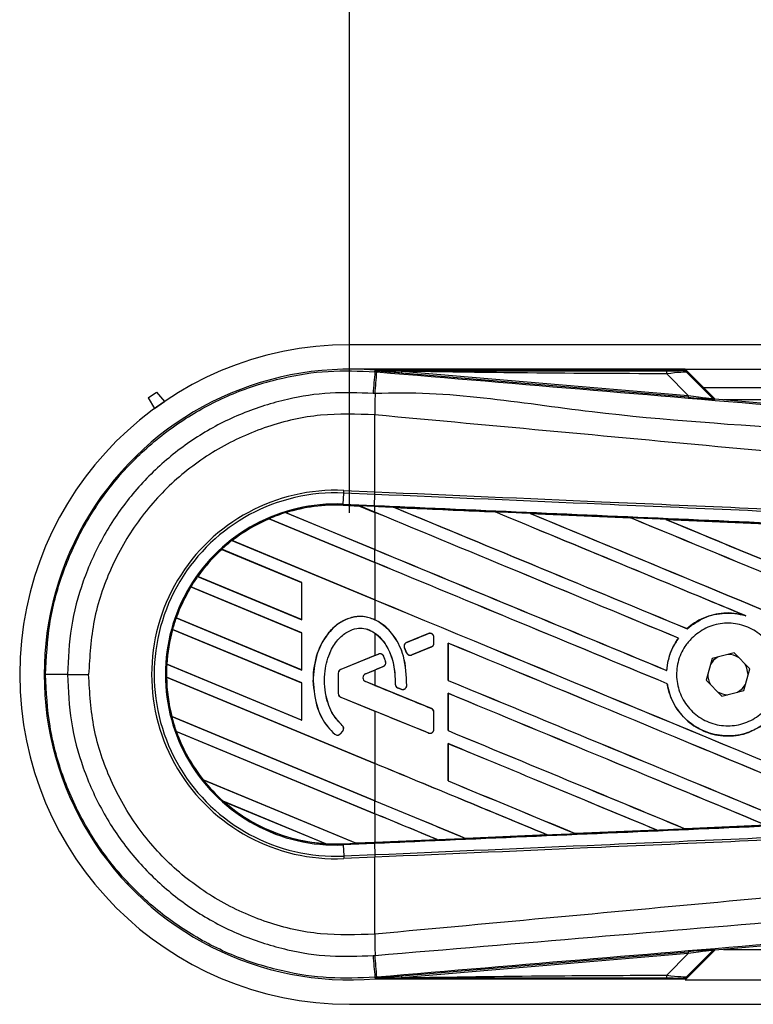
# Model space of a CAD drawing. Header units: millimetres. Extents: x 0 to 420, y 0 to 297.
# Tile 7 of 14: x 56 to 65, y 227 to 239. Entities that reach past the tile are written whole.
import ezdxf

# ---------------------------------------------------------------- set-up
doc = ezdxf.new("R2010")
doc.units = ezdxf.units.MM
doc.layers.add('QUOTE', color=174, linetype='Continuous')
doc.styles.add('SLDTEXTSTYLE3', font='TXT', dxfattribs={"width": 0.75})
doc.dimstyles.new('SLDDIMSTYLE0', dxfattribs={"dimtxt": 3, "dimasz": 3, "dimexe": 0, "dimexo": 0.0625, "dimgap": 0.75, "dimtad": 1, "dimlfac": 6.621921, "dimrnd": 1e-09, "dimzin": 12, "dimdsep": 46, "dimtxsty": 'SLDTEXTSTYLE3', "dimsah": 1, "dimcen": 0.09, "dimadec": 0, "dimazin": 3, "dimtfac": 1, "dimtdec": 3, "dimtofl": 0, "dimtmove": 0, "dimatfit": 3, "dimfxl": 0, "dimfrac": 2, "dimtolj": 1, "dimtzin": 12, "dimarcsym": 0})

# ---------------------------------------------------------------- blocks, each defined once
blk = doc.blocks.new('_D')
at = {"layer": 'QUOTE'}
for p, q in [((60.114, 232.667), (60.114, 249.166)), ((211.127, 232.667), (211.127, 249.166)), ((211.127, 247.166), (60.114, 247.166))]:
    blk.add_line(p, q, dxfattribs=at)
for points in [[(60.114, 247.166), (63.114, 246.666), (63.114, 247.666)], [(211.127, 247.166), (208.127, 247.666), (208.127, 246.666)]]:
    blk.add_solid(points, dxfattribs=at)
at = {"layer": 'QUOTE', "insert": (131.187, 251.034), "char_height": 3, "attachment_point": 1, "style": 'SLDTEXTSTYLE3'}
blk.add_mtext('1000', dxfattribs=at)

msp = doc.modelspace()

# ---------------------------------------------------------------- linework, layer by layer
at = {"color": 7, "linetype": 'Continuous', "lineweight": 25}
for p, q in [((205.4823, 234.7443), (60.1138, 234.7443)), ((64.2666, 234.4423), (60.1138, 234.4423)), ((60.4294, 234.4107), (60.4309, 234.4283)), ((60.4294, 234.4107), (60.4539, 234.4086)), ((60.4309, 234.4283), (60.4316, 234.4282)), ((60.4316, 234.4283), (60.4316, 234.4282)), ((60.4389, 234.421), (60.4316, 234.4283)), ((64.2597, 234.4283), (60.4316, 234.4283)), ((60.439, 234.4203), (60.4316, 234.4282)), ((60.439, 234.4203), (60.4389, 234.421)), ((60.7603, 234.4161), (60.7583, 234.3932)), ((64.3022, 234.0944), (60.7583, 234.3932)), ((60.7603, 234.4161), (64.3042, 234.1173)), ((64.3042, 234.1173), (64.0387, 234.3845)), ((64.6351, 234.0738), (64.2666, 234.4423)), ((64.2666, 234.4423), (205.3888, 234.4423)), ((64.6079, 234.0868), (64.2712, 234.4235)), ((64.287, 234.4023), (64.6055, 234.0817)), ((64.4932, 234.2158), (205.3888, 234.2158)), ((57.6262, 234.0867), (57.728, 234.1585)), ((57.728, 234.1585), (57.8258, 234.0427)), ((64.3042, 234.1173), (64.3022, 234.0944)), ((57.6262, 234.0867), (57.7024, 233.9557)), ((57.7024, 233.9557), (57.8258, 234.0427)), ((64.6055, 234.0817), (64.6079, 234.0868)), ((64.6361, 234.0737), (64.6338, 234.0686)), ((64.6361, 234.0737), (73.5937, 233.3184)), ((88.0513, 234.0648), (64.7423, 234.0648)), ((60.4292, 233.8768), (60.429, 233.8768)), ((60.4292, 232.926), (60.4292, 233.8768)), ((60.0382, 232.7733), (60.0442, 232.9107)), ((60.0442, 232.9107), (60.0456, 232.9428)), ((60.4278, 232.894), (60.0442, 232.9107)), ((60.0456, 232.9428), (60.4292, 232.926)), ((60.4226, 232.7565), (60.4286, 232.8939)), ((60.4278, 232.894), (60.4292, 232.926)), ((60.4286, 232.8939), (60.4278, 232.894)), ((60.43, 232.926), (60.4292, 232.926)), ((60.0376, 232.7601), (60.0382, 232.7733)), ((60.0376, 232.7601), (60.2391, 232.7513)), ((60.2392, 232.7513), (60.0376, 232.7601)), ((60.0376, 232.7601), (60.0376, 232.7601)), ((60.0376, 232.7601), (60.0376, 232.7588)), ((60.0376, 232.7588), (60.2408, 232.7499)), ((60.0382, 232.7733), (60.4226, 232.7565)), ((60.4221, 232.7433), (60.2391, 232.7513)), ((60.4292, 232.6726), (60.2391, 232.7513)), ((60.2408, 232.7499), (60.2392, 232.7513)), ((59.3261, 232.6682), (60.4292, 232.2113)), ((59.3262, 232.6682), (59.3261, 232.6682)), ((59.329, 232.6677), (59.3262, 232.6682)), ((60.4292, 232.212), (59.329, 232.6677)), ((60.2408, 232.7499), (60.4292, 232.6719)), ((60.4292, 232.743), (60.4221, 232.7433)), ((60.4292, 232.6726), (60.4292, 232.743)), ((60.4292, 232.6719), (60.4292, 232.212)), ((60.6707, 232.7324), (60.6705, 232.7325)), ((60.6707, 232.7324), (60.6761, 232.7309)), ((61.9155, 232.678), (61.9156, 232.6779)), ((61.9172, 232.6766), (61.9156, 232.6779)), ((62.3478, 232.659), (63.5923, 232.6043)), ((62.3479, 232.6589), (62.3478, 232.659)), ((62.3479, 232.6589), (62.3533, 232.6574)), ((59.1217, 232.593), (59.1226, 232.592)), ((59.1217, 232.593), (59.1217, 232.593)), ((60.4292, 232.0514), (59.1217, 232.593)), ((59.1226, 232.592), (60.4292, 232.0507)), ((63.5923, 232.6043), (63.5925, 232.6042)), ((63.5941, 232.6028), (63.5925, 232.6042)), ((64.0265, 232.5851), (65.2695, 232.5302)), ((64.0268, 232.585), (64.0265, 232.5851)), ((64.0268, 232.585), (64.0322, 232.5835)), ((58.6618, 232.3222), (60.4292, 231.5902)), ((58.6619, 232.3222), (58.6618, 232.3222)), ((58.6638, 232.3221), (58.6619, 232.3222)), ((60.4292, 231.5909), (58.6638, 232.3221)), ((59.5244, 231.8051), (58.5345, 232.2151)), ((58.5345, 232.2151), (58.5346, 232.2151)), ((58.5346, 232.2151), (58.5354, 232.2141)), ((58.5354, 232.2141), (59.5231, 231.8049)), ((60.4292, 232.0514), (60.4292, 232.2113)), ((60.4292, 232.0507), (60.4292, 231.5909)), ((58.2361, 231.8774), (59.5244, 231.3438)), ((58.2362, 231.8774), (58.2361, 231.8774)), ((58.2378, 231.8775), (58.2362, 231.8774)), ((59.5231, 231.3451), (58.2378, 231.8775)), ((59.5244, 231.8051), (59.5231, 231.8049)), ((59.5231, 231.8049), (59.5231, 231.3451)), ((59.5244, 231.3438), (59.5244, 231.8051)), ((59.5244, 231.1839), (58.1537, 231.7517)), ((58.1537, 231.7517), (58.1538, 231.7517)), ((58.1538, 231.7517), (58.1546, 231.7506)), ((58.1546, 231.7506), (59.5231, 231.1838)), ((60.4292, 231.5902), (60.4292, 231.3431)), ((57.9726, 231.3662), (57.9712, 231.3661)), ((57.9712, 231.3661), (59.5244, 230.7227)), ((57.9712, 231.3661), (57.9712, 231.3661)), ((59.5231, 230.7239), (57.9726, 231.3662)), ((59.5231, 231.3451), (59.5244, 231.3438)), ((64.9995, 231.3991), (65.0164, 231.3928)), ((59.5244, 230.5628), (57.9267, 231.2246)), ((57.9267, 231.2246), (57.9277, 231.2235)), ((57.9267, 231.2246), (57.9267, 231.2246)), ((57.9277, 231.2235), (59.5231, 230.5626)), ((59.5244, 231.1839), (59.5231, 231.1838)), ((59.5231, 231.1838), (59.5231, 230.7239)), ((59.5244, 230.7227), (59.5244, 231.1839)), ((60.4292, 231.1782), (60.4292, 230.9027)), ((61.0909, 231.1721), (60.8218, 231.0622)), ((61.0909, 231.1721), (61.0907, 231.1728)), ((64.2909, 231.2334), (64.2901, 231.2345)), ((60.8218, 231.0622), (60.8216, 231.0629)), ((61.1594, 231.1262), (61.16, 231.1262)), ((61.1594, 231.0548), (61.1594, 231.1262)), ((61.1594, 231.0548), (61.16, 231.0548)), ((61.16, 231.0548), (61.16, 231.1262)), ((61.334, 231.0555), (61.334, 230.5943)), ((61.3353, 231.0543), (61.334, 231.0555)), ((61.3353, 230.5944), (61.3353, 231.0543)), ((64.1828, 231.1166), (64.1845, 231.1166)), ((60.795, 230.9967), (60.7943, 230.9964)), ((60.8204, 230.9357), (60.7943, 230.9964)), ((60.795, 230.9967), (60.821, 230.936)), ((60.821, 230.936), (60.8204, 230.9357)), ((60.8854, 230.9096), (61.1285, 231.0089)), ((61.1285, 231.0089), (61.1287, 231.0083)), ((64.8706, 230.9356), (64.6002, 230.8665)), ((65.0655, 230.736), (64.8706, 230.9356)), ((60.4292, 230.9027), (60.0077, 230.7306)), ((60.4729, 230.9198), (60.0079, 230.73)), ((60.4729, 230.9198), (60.4727, 230.9204)), ((60.5376, 230.8927), (60.5382, 230.893)), ((60.5614, 230.8261), (60.5621, 230.8263)), ((60.8854, 230.9096), (60.8857, 230.909)), ((64.6002, 230.8665), (64.5249, 230.5979)), ((57.8562, 230.7933), (57.8549, 230.7931)), ((57.8549, 230.7931), (59.5244, 230.1015)), ((57.8549, 230.7931), (57.8549, 230.7931)), ((59.5231, 230.1028), (57.8562, 230.7933)), ((59.5231, 230.7239), (59.5244, 230.7227)), ((59.9771, 230.684), (59.9764, 230.684)), ((59.9764, 230.684), (59.9764, 230.4323)), ((59.9771, 230.684), (59.9771, 230.4323)), ((60.0079, 230.73), (60.0077, 230.7306)), ((60.313, 230.6759), (60.5327, 230.7656)), ((60.3132, 230.6753), (60.4292, 230.7227)), ((60.4292, 230.7227), (60.4292, 230.5324)), ((60.5327, 230.7656), (60.533, 230.765)), ((64.0385, 230.7168), (64.0373, 230.718)), ((64.9901, 230.4674), (65.0655, 230.736)), ((56.6268, 230.6669), (56.8895, 230.6669)), ((57.8513, 230.6347), (57.8514, 230.6347)), ((60.4292, 229.5669), (57.8513, 230.6347)), ((57.8514, 230.6347), (57.8527, 230.6334)), ((57.8527, 230.6334), (60.4292, 229.5662)), ((59.5244, 230.5628), (59.5231, 230.5626)), ((59.5231, 230.5626), (59.5231, 230.1028)), ((59.5244, 230.1015), (59.5244, 230.5628)), ((59.6642, 230.5884), (59.6635, 230.5884)), ((60.313, 230.6759), (60.3132, 230.6753)), ((60.313, 230.5791), (60.3132, 230.5797)), ((61.1285, 230.2462), (60.313, 230.5791)), ((60.4292, 230.5324), (60.3132, 230.5797)), ((61.334, 230.5943), (61.3353, 230.5944)), ((64.5249, 230.5979), (64.7198, 230.3983)), ((65.0443, 230.6603), (65.0444, 230.6669)), ((60.6804, 230.55), (60.6797, 230.55)), ((60.7109, 230.5042), (60.7106, 230.5036)), ((60.7109, 230.5042), (60.7538, 230.4862)), ((60.7538, 230.4862), (60.7536, 230.4856)), ((60.8226, 230.5291), (60.8232, 230.5291)), ((64.0442, 230.5529), (64.0455, 230.5531)), ((64.7198, 230.3983), (64.9901, 230.4674)), ((59.9771, 230.4323), (59.9764, 230.4323)), ((60.0079, 230.3864), (60.0077, 230.3858)), ((60.0077, 230.3858), (60.4292, 230.2137)), ((60.0079, 230.3864), (61.0909, 229.9442)), ((61.334, 230.4344), (61.334, 229.9731)), ((61.3353, 230.4331), (61.334, 230.4344)), ((61.3353, 229.9733), (61.3353, 230.4331)), ((60.4292, 230.2137), (60.4292, 229.5669)), ((61.1285, 230.2462), (61.1287, 230.2468)), ((61.1594, 230.2002), (61.16, 230.2002)), ((61.1594, 229.9902), (61.1594, 230.2002)), ((61.16, 229.9902), (61.16, 230.2002)), ((57.9181, 230.1465), (57.9168, 230.1463)), ((57.9168, 230.1463), (60.4292, 229.1056)), ((57.9168, 230.1463), (57.9168, 230.1463)), ((60.4292, 229.1064), (57.9181, 230.1465)), ((59.5231, 230.1028), (59.5244, 230.1015)), ((57.9728, 229.9633), (57.9728, 229.9632)), ((60.4292, 228.9458), (57.9728, 229.9633)), ((57.9728, 229.9632), (57.9747, 229.9617)), ((57.9747, 229.9617), (60.4292, 228.9451)), ((60.0038, 229.9354), (60.0313, 229.9683)), ((60.0043, 229.935), (60.0318, 229.9679)), ((60.0257, 230.0376), (60.0262, 230.0381)), ((60.0313, 229.9683), (60.0318, 229.9679)), ((61.1594, 229.9902), (61.16, 229.9902)), ((61.334, 229.9731), (61.3353, 229.9733)), ((59.933, 229.9299), (59.9326, 229.9294)), ((60.0038, 229.9354), (60.0043, 229.935)), ((61.0909, 229.9442), (61.0907, 229.9436)), ((61.334, 229.8132), (61.334, 229.352)), ((61.3353, 229.812), (61.334, 229.8132)), ((61.3353, 229.3522), (61.3353, 229.812)), ((60.4292, 229.5662), (60.4292, 229.1064)), ((58.3053, 229.3643), (60.1969, 228.5807)), ((58.3053, 229.3643), (58.3053, 229.3643)), ((58.307, 229.3643), (58.3053, 229.3643)), ((60.1955, 228.582), (58.307, 229.3643)), ((61.334, 229.352), (61.3353, 229.3522)), ((59.8239, 228.5754), (58.5537, 229.1015)), ((58.5537, 229.1015), (58.5539, 229.1014)), ((58.5539, 229.1014), (58.559, 229.0986)), ((58.559, 229.0986), (59.8181, 228.577)), ((60.4292, 228.9458), (60.4292, 229.1056)), ((60.4292, 228.9451), (60.4292, 228.5922)), ((63.9147, 228.7438), (62.9096, 228.6996)), ((63.9102, 228.745), (63.9145, 228.7439)), ((63.9145, 228.7439), (63.9147, 228.7438)), ((64.2655, 228.7594), (64.2642, 228.7606)), ((64.2657, 228.7593), (64.2655, 228.7594)), ((65.2688, 228.8037), (64.2657, 228.7593)), ((61.2042, 228.6248), (60.4292, 228.5909)), ((61.1997, 228.6259), (61.204, 228.6248)), ((61.204, 228.6248), (61.2042, 228.6248)), ((61.5533, 228.6401), (61.552, 228.6413)), ((61.5533, 228.6401), (62.5597, 228.6843)), ((61.5534, 228.64), (61.5533, 228.6401)), ((62.5598, 228.6842), (61.5534, 228.64)), ((62.5553, 228.6854), (62.5597, 228.6843)), ((62.5597, 228.6843), (62.5598, 228.6842)), ((62.9095, 228.6996), (62.9082, 228.7009)), ((62.9096, 228.6996), (62.9095, 228.6996)), ((59.8181, 228.577), (59.8238, 228.5754)), ((59.8238, 228.5754), (59.8239, 228.5754)), ((60.0376, 228.5738), (60.1969, 228.5807)), ((60.0376, 228.5738), (60.0382, 228.5606)), ((60.4226, 228.5774), (60.0382, 228.5606)), ((60.0382, 228.5606), (60.0442, 228.4232)), ((60.1955, 228.582), (60.4292, 228.5922)), ((60.1968, 228.5808), (60.1955, 228.582)), ((60.1968, 228.5808), (60.4221, 228.5906)), ((60.4221, 228.5906), (60.1969, 228.5807)), ((60.4292, 228.5909), (60.4221, 228.5906)), ((60.4221, 228.5906), (60.4221, 228.5906)), ((60.4226, 228.5774), (60.4286, 228.44)), ((60.0442, 228.4232), (60.4278, 228.4399)), ((60.0442, 228.4232), (60.0456, 228.3911)), ((60.4292, 228.4079), (60.0456, 228.3911)), ((60.4278, 228.4399), (60.4286, 228.44)), ((60.4278, 228.4399), (60.4292, 228.4079)), ((60.4292, 228.4079), (60.43, 228.4079)), ((60.4292, 227.4571), (60.4292, 228.4079)), ((73.5937, 228.0155), (64.6361, 227.2602)), ((60.4292, 227.4571), (60.429, 227.4571)), ((60.7583, 226.9407), (64.3022, 227.2395)), ((64.3042, 227.2166), (60.7603, 226.9178)), ((64.0387, 226.9494), (64.3042, 227.2166)), ((64.2666, 226.8916), (64.6351, 227.2601)), ((64.2712, 226.9104), (64.6079, 227.2471)), ((64.6055, 227.2522), (64.287, 226.9316)), ((64.3022, 227.2395), (64.3042, 227.2166)), ((64.6079, 227.2471), (64.6055, 227.2522)), ((64.6338, 227.2653), (64.6361, 227.2602)), ((64.7423, 227.2691), (88.0513, 227.2691)), ((60.454, 226.9253), (60.4294, 226.9232)), ((60.4294, 226.9232), (60.4309, 226.9056)), ((60.4316, 226.9057), (60.439, 226.9136)), ((60.4389, 226.9129), (60.4316, 226.9056)), ((60.4389, 226.9129), (60.439, 226.9136)), ((60.7583, 226.9407), (60.7603, 226.9178)), ((60.4316, 226.9057), (60.4309, 226.9056)), ((60.4316, 226.9057), (60.4316, 226.9056)), ((60.4316, 226.9056), (64.2597, 226.9056)), ((64.2666, 226.8916), (204.8858, 226.8916)), ((60.1138, 226.5896), (205.4823, 226.5896))]:
    msp.add_line(p, q, dxfattribs=at)
at = {"color": 7, "linetype": 'Continuous', "lineweight": 25, "flags": 128}
for points in [[(60.7603, 234.4161), (60.5803, 234.4189), (60.4389, 234.421)], [(60.4221, 232.7433), (60.4221, 232.7437), (60.4221, 232.7445), (60.4222, 232.7456), (60.4222, 232.7471), (60.4223, 232.749), (60.4224, 232.7512), (60.4225, 232.7537), (60.4226, 232.7565)], [(64.6764, 230.886), (64.619, 230.8431), (64.579, 230.7908)], [(65.0444, 230.6669), (65.0254, 230.7623), (65.0106, 230.7922)], [(64.914, 230.4479), (64.9714, 230.4908), (65.0114, 230.5431)], [(60.4389, 226.9129), (60.6189, 226.9156), (60.7603, 226.9178)]]:
    msp.add_lwpolyline(points, dxfattribs=at)
at = {"color": 7, "linetype": 'Continuous', "lineweight": 25}
for centre, radius, start, end in [((60.1138, 230.6669), 4.0774, 90, 270), ((60.1138, 230.6669), 3.7747, 85.18028, 274.81972), ((448.999, 201.4374), 389.966, 175.149606, 175.189291), ((-70.5318, 245.2436), 131.4331, 355.15357, 355.271316), ((63.8776, 234.3907), 0.1612, 357.77119, 11.51783), ((104.032, 233.611), 43.6038, 179.30553, 179.65067), ((64.6376, 234.1137), 0.0453, 225.00164, 265.17864), ((59.9462, 230.6669), 2.278, 87.5, 272.5), ((59.9462, 230.6669), 2.2459, 87.5, 272.5), ((59.9462, 230.6669), 2.1083, 87.5, 272.5), ((59.9462, 230.6669), 2.0952, 87.5, 107.21651), ((59.9462, 230.6669), 2.0951, 87.5, 107.2149), ((59.9462, 230.6669), 2.0938, 87.5, 107.14432), ((59.9462, 230.6669), 2.0952, 107.21651, 113.17547), ((59.9462, 230.6669), 2.0952, 113.17547, 127.80908), ((59.9462, 230.6669), 2.0951, 113.17491, 127.80821), ((59.9462, 230.6669), 2.0938, 113.16504, 127.76752), ((59.9462, 230.6669), 2.0952, 127.80908, 132.36028), ((59.9462, 230.6669), 2.0952, 132.36028, 144.70717), ((59.9462, 230.6669), 2.0951, 132.36013, 144.70666), ((59.9462, 230.6669), 2.0938, 132.36308, 144.68039), ((59.9462, 230.6669), 2.0952, 144.70717, 148.81902), ((59.9462, 230.6669), 2.0952, 148.81902, 160.50758), ((59.9462, 230.6669), 2.0951, 148.81915, 160.50735), ((59.9462, 230.6669), 2.0938, 148.83169, 160.49144), ((59.9462, 230.6669), 2.0952, 160.50758, 164.56307), ((59.9462, 230.6669), 2.0952, 164.56307, 176.54814), ((59.9462, 230.6669), 2.0951, 164.56347, 176.54818), ((59.9462, 230.6669), 2.0938, 164.58576, 176.54166), ((61.1097, 231.1262), 0.0496, 0, 112.20926), ((60.8406, 231.0163), 0.0496, 112.20926, 203.24584), ((61.1097, 231.0548), 0.0496, 292.20927, 0), ((60.8666, 230.9556), 0.0496, 203.24584, 292.20927), ((60.4917, 230.8738), 0.0496, 22.3787, 112.20929), ((60.514, 230.8116), 0.0496, 292.20926, 16.93498), ((64.7952, 230.6669), 0.2492, 58.46951, 90.18729), ((59.9462, 230.6669), 2.0952, 176.54814, 180.8818), ((60.0267, 230.684), 0.0503, 112.20929, 180), ((60.0267, 230.684), 0.0496, 112.20929, 180), ((56.5711, 10.5523), 220.1146, 89.985518, 90.05581), ((59.9462, 230.6669), 2.0952, 180.8818, 194.38831), ((59.9462, 230.6669), 2.0951, 180.88252, 194.38869), ((59.9462, 230.6669), 2.0938, 180.91722, 194.39314), ((60.3328, 230.6275), 0.0523, 112.20926, 247.79071), ((60.3328, 230.6275), 0.0516, 112.20926, 247.79071), ((64.7952, 230.6669), 0.2492, 178.46951, 210.18729), ((60.73, 230.55), 0.0496, 180.035, 247.29049), ((60.773, 230.532), 0.0496, 247.29049, 356.67135), ((64.7952, 230.6669), 0.2492, 238.46951, 270.18729), ((60.0267, 230.4323), 0.0503, 180, 247.79071), ((60.0267, 230.4323), 0.0496, 180, 247.79071), ((61.1097, 230.2002), 0.0496, 0, 67.79071), ((59.9462, 230.6669), 2.0952, 194.38831, 199.62504), ((59.9462, 230.6669), 2.0952, 199.62504, 218.44471), ((59.9462, 230.6669), 2.0951, 199.6263, 218.44589), ((59.9462, 230.6669), 2.0938, 199.68237, 218.47326), ((59.9932, 230.0001), 0.0496, 320.16689, 48.97709), ((59.9932, 230.0001), 0.0503, 320.16689, 48.97709), ((61.1097, 229.9902), 0.0496, 247.79071, 0), ((59.9657, 229.9672), 0.0503, 228.8059, 320.16689), ((59.9657, 229.9672), 0.0496, 228.8059, 320.16689), ((59.9462, 230.6669), 2.0952, 218.44471, 228.34691), ((59.9462, 230.6669), 2.0952, 228.34691, 266.65309), ((59.9462, 230.6669), 2.0951, 228.35056, 266.64944), ((59.9462, 230.6669), 2.0938, 228.50755, 266.49245), ((59.9462, 230.6669), 2.0952, 266.65309, 272.5), ((104.032, 227.7229), 43.6038, 180.34933, 180.69448), ((448.999, 259.8965), 389.966, 184.810709, 184.850394), ((-85.8132, 214.8015), 146.7687, 4.738282, 4.843724), ((64.6376, 227.2202), 0.0453, 94.82136, 134.99836), ((63.8776, 226.9432), 0.1612, 348.48217, 2.22881)]:
    msp.add_arc(centre, radius, start, end, dxfattribs=at)
for centre, major_axis, ratio, start_param, end_param in [((63.9135, 234.4251), (0.3201, -0.0007), 0.0065928, 5.1035854, 6.2804722), ((63.9135, 234.3496), (0.374, 0.0519), 0.0487304, 0.0458928, 1.2227796), ((64.0979, 234.1151), (0.5359, -0.0465), 0.0060141, 5.1041157, 6.2810026), ((64.1017, 234.1602), (0.5039, -0.0789), 0.0239119, 5.1295592, 6.306446), ((64.64, 234.1188), (0.0191, 0.0411), 0.9999568, 2.7909675, 3.4922178), ((60.1168, 232.802), (0.1224, -0.0507), 0.0029846, 0.0092528, 0.0351255), ((60.4292, 231.449), (129.5387, -53.6608), 0.0080625, 1.5451428, 1.5741362), ((60.4292, 231.449), (129.4631, -53.6295), 0.0080625, 1.5451387, 1.5741362), ((60.4292, 234.056), (129.5387, -53.6608), 0.0080625, 4.7175918, 4.7455439), ((60.4292, 230.4797), (129.4638, -5.6542), 0.0174384, 1.5600642, 1.5696511), ((60.4292, 234.056), (129.4631, -53.6295), 0.0080625, 4.7176356, 4.7455551), ((60.4292, 232.0701), (129.5387, -53.6608), 0.0080625, 1.538717, 1.5626622), ((60.4292, 232.0701), (129.4631, -53.6295), 0.0080625, 1.5388271, 1.5626424), ((60.4292, 234.6772), (129.5387, -53.6608), 0.0080625, 4.73054, 4.7977625), ((60.4292, 234.6772), (129.4631, -53.6295), 0.0080625, 4.7305916, 4.797783), ((60.4292, 230.4797), (129.4638, -5.6542), 0.0174384, 1.5471095, 1.5566952), ((60.4292, 232.6912), (129.5387, -53.6608), 0.0080625, 1.4844685, 1.5497155), ((60.4292, 232.6912), (129.4631, -53.6295), 0.0080625, 1.4844738, 1.5496877), ((60.4292, 235.2983), (129.5387, -53.6608), 0.0080625, 4.7435023, 4.8082676), ((60.4292, 235.2983), (129.4631, -53.6295), 0.0080625, 4.7435622, 4.8082852), ((60.4292, 230.4797), (129.4638, -5.6542), 0.0174384, 1.534147, 1.5437245), ((60.4292, 233.4349), (129.4631, -53.6295), 0.0080625, 4.7157288, 4.7436017), ((60.4292, 233.4349), (129.5387, -53.6608), 0.0080625, 4.7157288, 4.743595), ((60.4292, 230.8278), (129.5387, -53.6608), 0.0080625, 1.5462162, 1.5741362), ((60.4292, 230.8278), (129.4631, -53.6295), 0.0080625, 1.54621, 1.5741362), ((60.4292, 232.8138), (129.4631, -53.6295), 0.0080625, 4.7157288, 4.7663143), ((60.4292, 232.8138), (129.5387, -53.6608), 0.0080625, 4.7157288, 4.7662988), ((60.4292, 232.1237), (129.5387, 52.8922), 0.0080793, 4.7121189, 4.7141966), ((60.4292, 230.2067), (129.5387, -53.6608), 0.0080625, 1.5263102, 1.5671512), ((60.4292, 230.2067), (129.4631, -53.6295), 0.0080625, 1.5263198, 1.5671374), ((60.4292, 229.5016), (129.5387, 52.8922), 0.0080793, 1.5620973, 1.5639738), ((60.4292, 232.1237), (129.5387, 52.8923), 0.0080793, 4.7090901, 4.7094257), ((60.4292, 229.5016), (129.5387, 52.8922), 0.0080793, 1.5666964, 1.5674975), ((60.4292, 232.1927), (129.5387, -53.6608), 0.0080625, 4.7227138, 4.7558224), ((60.4292, 232.1927), (129.4631, -53.6295), 0.0080625, 4.7227276, 4.7558335), ((60.4292, 231.7535), (129.5387, -52.8923), 0.0080793, 4.7156879, 4.721088), ((60.4292, 229.3959), (129.5386, -54.2166), 0.0080502, 1.5716616, 1.5719933), ((60.4292, 229.5856), (129.5387, -53.6608), 0.0080625, 1.5367672, 1.5671512), ((60.4292, 229.5856), (129.4631, -53.6295), 0.0080625, 1.5367814, 1.5671374), ((60.4292, 228.9926), (129.5387, -52.8923), 0.0080793, 1.5689888, 1.5740952), ((60.4292, 231.5715), (129.5387, -53.6608), 0.0080625, 4.7227138, 4.7453492), ((60.4292, 231.5715), (129.4631, -53.6295), 0.0080625, 4.7227276, 4.7453552), ((60.4292, 228.9644), (129.5387, -53.6608), 0.0080625, 1.5472259, 1.5671512), ((60.4292, 228.9644), (129.4631, -53.6295), 0.0080625, 1.5472453, 1.5671374), ((60.4292, 228.3433), (129.5387, -53.6608), 0.0080625, 1.5576876, 1.5741362), ((60.4292, 228.3433), (129.4631, -53.6295), 0.0080625, 1.5577128, 1.5741362), ((60.4292, 230.9504), (129.5387, -53.6608), 0.0080625, 4.7227138, 4.7348779), ((60.4292, 230.9504), (129.4631, -53.6295), 0.0080625, 4.7227276, 4.7348783), ((60.4292, 230.3293), (129.4631, -53.6295), 0.0080625, 4.7157288, 4.7244015), ((60.4292, 230.3293), (129.5387, -53.6608), 0.0080625, 4.7157288, 4.724407), ((60.4292, 227.7222), (129.5387, -53.6608), 0.0080625, 1.5681537, 1.5741362), ((60.4292, 227.7222), (129.4631, -53.6295), 0.0080625, 1.5681848, 1.5741362), ((60.4292, 230.8542), (129.4638, 5.6542), 0.0174384, 4.7307768, 4.7385182), ((60.4292, 230.8542), (129.4638, 5.6542), 0.0174384, 4.7412538, 4.7489822), ((60.4292, 230.8542), (129.4638, 5.6542), 0.0174384, 4.7116274, 4.7175787), ((60.4292, 230.8542), (129.4638, 5.6542), 0.0174384, 4.7203001, 4.7280508), ((60.2959, 228.5398), (0.099, -0.041), 0.0036879, 3.1511368, 3.1770094), ((64.0979, 227.2188), (0.5359, 0.0465), 0.0060141, 0.0021827, 1.1790696), ((64.1017, 227.1737), (0.5039, 0.0789), 0.0239119, 6.2599246, 7.4368114), ((64.64, 227.215), (-0.0191, 0.0411), 0.9999568, 5.9325602, 6.6338104), ((63.9135, 226.9087), (0.3201, 0.0007), 0.0065928, 0.0027131, 1.1795999), ((63.9135, 226.9843), (0.374, -0.0519), 0.0487304, 5.0604057, 6.2372925)]:
    msp.add_ellipse(centre, major_axis=major_axis, ratio=ratio, start_param=start_param, end_param=end_param, dxfattribs=at)
for points, knots in [([(56.3567, 230.6669), (56.3668, 230.8751), (56.3871, 231.2975), (56.5509, 231.9107), (56.8101, 232.4939), (57.1623, 233.0203), (57.6014, 233.4844), (58.1076, 233.8645), (58.6756, 234.1575), (59.2607, 234.3414), (59.8532, 234.4335), (60.2359, 234.4183), (60.4294, 234.4107)], [0, 0, 0, 0, 0.100465, 0.2038434, 0.3043094, 0.4076889, 0.5081552, 0.611535, 0.7120023, 0.8153833, 0.9066108, 1, 1, 1, 1]), ([(60.4389, 234.421), (61.11, 234.4214), (62.3084, 234.4221), (63.5078, 234.4227), (64.0355, 234.4229)], [0, 0, 0, 0, 0.5600269, 1, 1, 1, 1]), ([(60.7583, 234.3932), (60.7275, 234.3958), (60.6361, 234.4035), (60.5286, 234.4126), (60.454, 234.419), (60.439, 234.4203)], [0, 0, 0, 0, 0.2892673, 0.8568296, 1, 1, 1, 1]), ([(60.4539, 234.4086), (61.3465, 234.3334), (63.1315, 234.183), (65.8083, 233.9581), (69.2952, 233.6656), (71.8832, 233.4494), (73.5819, 233.3076)], [0, 0, 0, 0, 0.2036202, 0.4072406, 0.6109477, 1, 1, 1, 1]), ([(64.0387, 234.3845), (63.4268, 234.387), (62.3341, 234.3916), (61.2412, 234.4086), (60.7603, 234.4161)], [0, 0, 0, 0, 0.55997408, 1, 1, 1, 1]), ([(64.2336, 234.4244), (64.2359, 234.4251), (64.24, 234.4264), (64.2537, 234.4277), (64.2597, 234.4283)], [0, 0, 0, 0, 0.5593923, 1, 1, 1, 1]), ([(64.287, 234.4023), (64.2781, 234.4093), (64.2623, 234.4218), (64.2423, 234.4236), (64.2336, 234.4244)], [0, 0, 0, 0, 0.56, 1, 1, 1, 1]), ([(64.2712, 234.4235), (64.2702, 234.4244), (64.2678, 234.4265), (64.2637, 234.428), (64.2608, 234.4282), (64.2597, 234.4283)], [0, 0, 0, 0, 0.3193957, 0.7481913, 1, 1, 1, 1]), ([(64.2712, 234.4235), (64.2761, 234.4176), (64.2848, 234.4071), (64.2863, 234.4038), (64.287, 234.4023)], [0, 0, 0, 0, 0.560586, 1, 1, 1, 1]), ([(60.4067, 234.1415), (60.2292, 234.1485), (59.8741, 234.1625), (59.3268, 234.0786), (58.7819, 233.907), (58.2563, 233.638), (57.7846, 233.2832), (57.3777, 232.8557), (57.0496, 232.3648), (56.8086, 231.8266), (56.6561, 231.255), (56.6365, 230.863), (56.6268, 230.6669)], [0, 0, 0, 0, 0.0923036, 0.1846071, 0.2865385, 0.3884688, 0.490398, 0.5923288, 0.694247, 0.7961664, 0.8980845, 1, 1, 1, 1]), ([(60.4314, 234.1395), (60.4314, 234.1395), (60.4232, 234.1402), (60.4149, 234.1409), (60.4067, 234.1415)], [0, 0, 0, 0, 0.0003655, 1, 1, 1, 1]), ([(73.5834, 233.0364), (71.8828, 233.1754), (69.2909, 233.3872), (65.7984, 233.7024), (63.1144, 233.8575), (61.3279, 234.1846), (60.4314, 234.1395), (60.4314, 234.1395)], [0, 0, 0, 0, 0.3887669, 0.5925279, 0.7962893, 0.9999993, 1, 1, 1, 1]), ([(60.429, 233.8768), (60.2048, 233.8848), (59.7557, 233.9009), (59.0942, 233.7508), (58.4793, 233.4723), (57.9325, 233.0751), (57.4821, 232.5702), (57.1461, 231.9845), (56.929, 231.3406), (56.9026, 230.8913), (56.8895, 230.6669)], [0, 0, 0, 0, 0.1248804, 0.2501396, 0.3746494, 0.4998125, 0.6247642, 0.7495577, 0.8749238, 1, 1, 1, 1]), ([(73.5822, 232.5854), (73.5315, 232.5936), (73.2184, 232.6438), (71.8448, 232.7837), (69.0225, 233.0751), (64.9506, 233.4586), (61.9369, 233.7373), (60.4292, 233.8768)], [0, 0, 0, 0, 0.0117013, 0.0722088, 0.3141935, 0.6568871, 1, 1, 1, 1]), ([(73.5747, 232.3206), (73.1082, 232.3409), (72.0758, 232.3859), (70.4747, 232.4558), (68.772, 232.53), (67.4935, 232.5858), (66.215, 232.6416), (64.9365, 232.6973), (62.8657, 232.7876), (61.3628, 232.8532), (60.4286, 232.8939)], [0, 0, 0, 0, 0.1067875, 0.2363437, 0.3660007, 0.4956801, 0.5280685, 0.6576247, 0.7871808, 1, 1, 1, 1]), ([(60.43, 232.926), (61.3643, 232.8852), (62.8674, 232.8197), (64.9384, 232.7294), (66.217, 232.6736), (67.4956, 232.6179), (68.7742, 232.5621), (70.4772, 232.4879), (72.0784, 232.418), (73.1109, 232.373), (73.5775, 232.3527)], [0, 0, 0, 0, 0.2128192, 0.3423754, 0.4719316, 0.50432, 0.6339994, 0.7636564, 0.8932125, 1, 1, 1, 1]), ([(60.4226, 232.7565), (60.5897, 232.7492), (61.4253, 232.7127), (62.9293, 232.6467), (64.9339, 232.5583), (66.9374, 232.4693), (68.6057, 232.3947), (70.2725, 232.3199), (71.8167, 232.2503), (73.0257, 232.1954), (73.5696, 232.1707)], [0, 0, 0, 0, 0.03806357, 0.19032226, 0.34258095, 0.49483966, 0.64709839, 0.72322599, 0.87548473, 1, 1, 1, 1]), ([(60.6705, 232.7325), (60.648, 232.7335), (60.5675, 232.737), (60.4871, 232.7405), (60.4292, 232.743)], [0, 0, 0, 0, 0.28064466, 1, 1, 1, 1]), ([(60.6705, 232.7325), (60.741, 232.7294), (61.156, 232.7113), (61.5709, 232.6931), (61.9155, 232.678)], [0, 0, 0, 0, 0.1696977, 1, 1, 1, 1]), ([(61.9156, 232.6779), (61.5848, 232.6924), (61.1699, 232.7106), (60.7549, 232.7288), (60.6707, 232.7324)], [0, 0, 0, 0, 0.7971164, 1, 1, 1, 1]), ([(62.3478, 232.659), (62.3252, 232.66), (62.2123, 232.665), (62.0682, 232.6713), (61.9467, 232.6766), (61.9155, 232.678)], [0, 0, 0, 0, 0.1567286, 0.7836435, 1, 1, 1, 1]), ([(63.5925, 232.6042), (63.371, 232.6139), (62.9562, 232.6322), (62.5413, 232.6505), (62.3479, 232.6589)], [0, 0, 0, 0, 0.5339744, 1, 1, 1, 1]), ([(64.0265, 232.5851), (64.0039, 232.5861), (63.891, 232.5911), (63.7463, 232.5975), (63.6241, 232.6029), (63.5923, 232.6043)], [0, 0, 0, 0, 0.1560477, 0.7802389, 1, 1, 1, 1]), ([(65.2699, 232.53), (65.1573, 232.535), (64.743, 232.5534), (64.3286, 232.5717), (64.0268, 232.585)], [0, 0, 0, 0, 0.2718129, 1, 1, 1, 1]), ([(64.9995, 231.3991), (64.9572, 231.4086), (64.8317, 231.4367), (64.6142, 231.4189), (64.4167, 231.3372), (64.3203, 231.259), (64.2901, 231.2345)], [0, 0, 0, 0, 0.1712904, 0.5087548, 0.8462025, 1, 1, 1, 1]), ([(64.2909, 231.2334), (64.3599, 231.2837), (64.4981, 231.3846), (64.7541, 231.4382), (64.9291, 231.419), (65.0135, 231.3937), (65.0164, 231.3928)], [0, 0, 0, 0, 0.3283471, 0.658119, 0.9880092, 1, 1, 1, 1]), ([(60.4292, 231.3431), (60.3815, 231.3603), (60.288, 231.394), (60.1385, 231.3773), (59.999, 231.3172), (59.8552, 231.1961), (59.723, 230.9852), (59.6682, 230.763), (59.6644, 230.6221), (59.6635, 230.5884)], [0, 0, 0, 0, 0.1181192, 0.2313231, 0.3438681, 0.4724961, 0.6678894, 0.9204553, 1, 1, 1, 1]), ([(60.8226, 230.5291), (60.8184, 230.6529), (60.8111, 230.8661), (60.6881, 231.1271), (60.54, 231.285), (60.3877, 231.3691), (60.2403, 231.3916), (60.0986, 231.3645), (59.9499, 231.2849), (59.802, 231.1278), (59.6862, 230.884), (59.6718, 230.6901), (59.6642, 230.5884)], [0, 0, 0, 0, 0.1653636, 0.2847889, 0.379918, 0.4532243, 0.5152242, 0.5771012, 0.6445431, 0.7395039, 0.8633961, 1, 1, 1, 1]), ([(60.8232, 230.5291), (60.8191, 230.653), (60.8119, 230.8665), (60.6884, 231.1265), (60.5541, 231.274), (60.4607, 231.3257), (60.4292, 231.3431)], [0, 0, 0, 0, 0.38585885, 0.66493358, 0.88714782, 1, 1, 1, 1]), ([(64.3486, 231.1177), (64.4042, 231.1629), (64.5155, 231.2533), (64.7274, 231.3092), (64.9432, 231.2963), (65.1434, 231.2113), (65.304, 231.0653), (65.4071, 230.8742), (65.4412, 230.6598), (65.4024, 230.4464), (65.2953, 230.2578), (65.1317, 230.1152), (64.9301, 230.0348), (64.7132, 230.0257), (64.5055, 230.0889), (64.3304, 230.2173), (64.2077, 230.3964), (64.1512, 230.6062), (64.1678, 230.8219), (64.242, 230.9981), (64.319, 231.0845), (64.3486, 231.1177)], [0, 0, 0, 0, 0.0537008, 0.107401, 0.161118, 0.214849, 0.268575, 0.3222758, 0.3759418, 0.429583, 0.4832243, 0.5368906, 0.5905915, 0.6443177, 0.6980486, 0.7517655, 0.8054595, 0.8591318, 0.9127903, 0.9664454, 1, 1, 1, 1]), ([(60.0257, 230.0376), (59.9855, 230.0809), (59.8897, 230.1841), (59.808, 230.4207), (59.7978, 230.6942), (59.8623, 230.942), (59.9717, 231.1085), (60.0882, 231.2009), (60.1971, 231.2412), (60.2952, 231.2417), (60.3867, 231.2095), (60.4975, 231.133), (60.6003, 230.9899), (60.6728, 230.7819), (60.6777, 230.6314), (60.6804, 230.55)], [0, 0, 0, 0, 0.0744353, 0.177241, 0.3086024, 0.4174643, 0.4963546, 0.5570675, 0.6030224, 0.6410452, 0.6789529, 0.7243011, 0.8099663, 0.8972232, 1, 1, 1, 1]), ([(60.0262, 230.0381), (59.986, 230.0814), (59.8903, 230.1844), (59.8086, 230.4208), (59.7985, 230.6941), (59.8629, 230.9416), (59.9721, 231.108), (60.0884, 231.2003), (60.1972, 231.2405), (60.2949, 231.241), (60.3711, 231.2148), (60.4128, 231.1886), (60.4292, 231.1782)], [0, 0, 0, 0, 0.1057973, 0.2519537, 0.4387447, 0.5935245, 0.7056507, 0.7919163, 0.8571803, 0.9111569, 0.9649703, 1, 1, 1, 1]), ([(60.4292, 231.1782), (60.4613, 231.1496), (60.5483, 231.0718), (60.6529, 230.8786), (60.6782, 230.6866), (60.6795, 230.5697), (60.6797, 230.55)], [0, 0, 0, 0, 0.1837852, 0.4983769, 0.9154383, 1, 1, 1, 1]), ([(61.16, 231.1262), (61.1595, 231.1318), (61.1584, 231.1431), (61.1497, 231.1582), (61.1369, 231.1697), (61.121, 231.1761), (61.1048, 231.1772), (61.0951, 231.1741), (61.0907, 231.1728)], [0, 0, 0, 0, 0.1719146, 0.3441327, 0.5163521, 0.6885744, 0.8607991, 1, 1, 1, 1]), ([(60.8216, 231.0629), (60.8166, 231.0603), (60.8066, 231.055), (60.7959, 231.0414), (60.7901, 231.0254), (60.7898, 231.0096), (60.793, 231.0003), (60.7943, 230.9964)], [0, 0, 0, 0, 0.2084961, 0.420751, 0.6330051, 0.8452581, 1, 1, 1, 1]), ([(61.1287, 231.0083), (61.1337, 231.0109), (61.1437, 231.0161), (61.1543, 231.0297), (61.1594, 231.0433), (61.1599, 231.0519), (61.16, 231.0548)], [0, 0, 0, 0, 0.2798496, 0.5648212, 0.8497894, 1, 1, 1, 1]), ([(64.1828, 231.1166), (64.1572, 231.0773), (64.0852, 230.9667), (64.046, 230.8248), (64.0382, 230.729), (64.0373, 230.718)], [0, 0, 0, 0, 0.3272237, 0.9225469, 1, 1, 1, 1]), ([(64.0385, 230.7168), (64.0515, 230.8015), (64.0735, 230.9453), (64.1522, 231.0667), (64.1845, 231.1166)], [0, 0, 0, 0, 0.5894269, 1, 1, 1, 1]), ([(60.5382, 230.893), (60.5356, 230.8979), (60.5303, 230.9079), (60.5167, 230.9185), (60.5006, 230.9243), (60.4852, 230.9246), (60.4763, 230.9216), (60.4727, 230.9204)], [0, 0, 0, 0, 0.2112772, 0.4263684, 0.6414599, 0.8565516, 1, 1, 1, 1]), ([(60.8204, 230.9357), (60.8231, 230.9309), (60.8285, 230.921), (60.8423, 230.9105), (60.8585, 230.905), (60.8736, 230.905), (60.8823, 230.9079), (60.8857, 230.909)], [0, 0, 0, 0, 0.2131585, 0.4303443, 0.6475311, 0.8647193, 1, 1, 1, 1]), ([(60.533, 230.765), (60.5379, 230.7676), (60.5479, 230.7729), (60.5586, 230.7864), (60.5644, 230.8025), (60.5646, 230.8164), (60.5627, 230.8241), (60.5621, 230.8263)], [0, 0, 0, 0, 0.2240403, 0.4520934, 0.6801462, 0.9081986, 1, 1, 1, 1]), ([(60.5614, 230.8261), (60.5597, 230.8318), (60.5561, 230.8431), (60.5484, 230.8655), (60.5419, 230.8819), (60.5376, 230.8927)], [0, 0, 0, 0, 0.2522974, 0.5045943, 1, 1, 1, 1]), ([(60.5621, 230.8263), (60.5603, 230.8319), (60.5567, 230.8433), (60.5491, 230.8657), (60.5425, 230.8821), (60.5382, 230.893)], [0, 0, 0, 0, 0.2520744, 0.5041484, 1, 1, 1, 1]), ([(60.4294, 226.9232), (60.2404, 226.9156), (59.8578, 226.9001), (59.271, 226.9902), (58.6813, 227.1741), (58.1178, 227.463), (57.606, 227.8454), (57.1698, 228.3042), (56.8131, 228.8345), (56.5549, 229.4118), (56.3882, 230.0302), (56.3673, 230.4526), (56.3567, 230.6669)], [0, 0, 0, 0, 0.0912304, 0.1846225, 0.285093, 0.3884772, 0.4889466, 0.5923296, 0.6927987, 0.7961814, 0.8966347, 1, 1, 1, 1]), ([(56.6268, 230.6669), (56.6365, 230.4709), (56.6561, 230.0789), (56.8086, 229.5073), (57.0496, 228.9691), (57.3777, 228.4782), (57.7846, 228.0507), (58.2563, 227.6959), (58.7819, 227.4269), (59.3268, 227.2553), (59.8741, 227.1714), (60.2292, 227.1854), (60.4067, 227.1923)], [0, 0, 0, 0, 0.1019155, 0.2038336, 0.305753, 0.4076712, 0.509602, 0.6115312, 0.7134615, 0.8153929, 0.9076964, 1, 1, 1, 1]), ([(60.429, 227.4571), (60.2048, 227.4491), (59.7557, 227.433), (59.0942, 227.5831), (58.4793, 227.8616), (57.9325, 228.2588), (57.4821, 228.7637), (57.1461, 229.3494), (56.929, 229.9933), (56.9026, 230.4426), (56.8895, 230.6669)], [0, 0, 0, 0, 0.1248804, 0.2501396, 0.3746494, 0.4998125, 0.6247642, 0.7495577, 0.8749238, 1, 1, 1, 1]), ([(59.6635, 230.5884), (59.6745, 230.4742), (59.694, 230.2723), (59.8107, 230.05), (59.9028, 229.9589), (59.9326, 229.9294)], [0, 0, 0, 0, 0.4679981, 0.8279401, 1, 1, 1, 1]), ([(59.6642, 230.5884), (59.6752, 230.4743), (59.6947, 230.2725), (59.8112, 230.0504), (59.9032, 229.9593), (59.933, 229.9299)], [0, 0, 0, 0, 0.4680217, 0.8279478, 1, 1, 1, 1]), ([(60.6797, 230.55), (60.6803, 230.5443), (60.6814, 230.533), (60.6901, 230.518), (60.7006, 230.5083), (60.7081, 230.5047), (60.7106, 230.5036)], [0, 0, 0, 0, 0.2867523, 0.5740178, 0.8612836, 1, 1, 1, 1]), ([(60.7536, 230.4856), (60.7589, 230.4839), (60.7697, 230.4806), (60.7868, 230.4827), (60.8024, 230.4899), (60.8146, 230.502), (60.8216, 230.5159), (60.8228, 230.5253), (60.8232, 230.5291)], [0, 0, 0, 0, 0.1734899, 0.3501499, 0.52681, 0.7034698, 0.8801287, 1, 1, 1, 1]), ([(64.0442, 230.5529), (64.0475, 230.534), (64.0656, 230.4314), (64.1412, 230.253), (64.3145, 230.0599), (64.5428, 229.9346), (64.7987, 229.8931), (65.0462, 229.9325), (65.1827, 230.016), (65.246, 230.0547)], [0, 0, 0, 0, 0.037003, 0.2010348, 0.3650919, 0.5292097, 0.6934103, 0.8576873, 1, 1, 1, 1]), ([(65.2452, 230.0557), (65.1884, 230.0204), (65.059, 229.9399), (64.8203, 229.8948), (64.5637, 229.9291), (64.3321, 230.0479), (64.1539, 230.2361), (64.0703, 230.4184), (64.0502, 230.5275), (64.0455, 230.5531)], [0, 0, 0, 0, 0.1286936, 0.2929509, 0.4572451, 0.621517, 0.7857166, 0.9498324, 1, 1, 1, 1]), ([(61.16, 230.2002), (61.1595, 230.2059), (61.1584, 230.2172), (61.1497, 230.2322), (61.1391, 230.2419), (61.1313, 230.2456), (61.1287, 230.2468)], [0, 0, 0, 0, 0.2844746, 0.5694513, 0.8544304, 1, 1, 1, 1]), ([(61.0907, 229.9436), (61.096, 229.942), (61.1068, 229.9387), (61.124, 229.9409), (61.1395, 229.9484), (61.1515, 229.9606), (61.1588, 229.9752), (61.1597, 229.9855), (61.16, 229.9902)], [0, 0, 0, 0, 0.1692483, 0.3414713, 0.5136948, 0.6859172, 0.858137, 1, 1, 1, 1]), ([(73.4039, 229.1557), (72.9152, 229.1335), (71.7613, 229.0811), (70.2725, 229.014), (68.6057, 228.9392), (66.9374, 228.8646), (64.9339, 228.7756), (62.9293, 228.6872), (61.4253, 228.6212), (60.5897, 228.5847), (60.4226, 228.5774)], [0, 0, 0, 0, 0.1133009, 0.26751, 0.3446127, 0.4988218, 0.6530308, 0.8072398, 0.9614489, 1, 1, 1, 1]), ([(60.4286, 228.44), (61.3628, 228.4807), (62.8657, 228.5463), (64.9365, 228.6366), (66.215, 228.6923), (67.4935, 228.7481), (68.772, 228.8039), (70.4747, 228.8781), (72.0758, 228.948), (73.1082, 228.993), (73.5747, 229.0133)], [0, 0, 0, 0, 0.2128192, 0.3423754, 0.4719315, 0.5043199, 0.6339993, 0.7636563, 0.8932125, 1, 1, 1, 1]), ([(73.5775, 228.9812), (73.1109, 228.9609), (72.0784, 228.9159), (70.4772, 228.846), (68.7742, 228.7718), (67.4956, 228.716), (66.217, 228.6603), (64.9384, 228.6045), (62.8674, 228.5142), (61.3643, 228.4487), (60.43, 228.4079)], [0, 0, 0, 0, 0.1067875, 0.2363437, 0.3660006, 0.49568, 0.5280684, 0.6576246, 0.7871807, 1, 1, 1, 1]), ([(73.5822, 228.7485), (73.5315, 228.7403), (73.2184, 228.6901), (71.8448, 228.5502), (69.0225, 228.2588), (64.9506, 227.8753), (61.9369, 227.5966), (60.4292, 227.4571)], [0, 0, 0, 0, 0.0117013, 0.0722088, 0.3141935, 0.6568871, 1, 1, 1, 1]), ([(62.9095, 228.6996), (62.9157, 228.6999), (63.2507, 228.7146), (63.5857, 228.7294), (63.9145, 228.7439)], [0, 0, 0, 0, 0.0183639, 1, 1, 1, 1]), ([(63.9147, 228.7438), (63.9373, 228.7448), (64.0543, 228.75), (64.1713, 228.7552), (64.2657, 228.7593)], [0, 0, 0, 0, 0.1930537, 1, 1, 1, 1]), ([(64.2655, 228.7594), (64.4877, 228.7693), (64.822, 228.784), (65.1563, 228.7988), (65.2684, 228.8038)], [0, 0, 0, 0, 0.6645692, 1, 1, 1, 1]), ([(60.4221, 228.5906), (60.5891, 228.5979), (60.8498, 228.6093), (61.1105, 228.6207), (61.204, 228.6248)], [0, 0, 0, 0, 0.6409226, 1, 1, 1, 1]), ([(61.2042, 228.6248), (61.2267, 228.6257), (61.3431, 228.6308), (61.4595, 228.6359), (61.5534, 228.64)], [0, 0, 0, 0, 0.1939728, 1, 1, 1, 1]), ([(62.5598, 228.6842), (62.5824, 228.6852), (62.699, 228.6903), (62.8156, 228.6954), (62.9096, 228.6996)], [0, 0, 0, 0, 0.1936854, 1, 1, 1, 1]), ([(60.4221, 228.5906), (60.4221, 228.5903), (60.4221, 228.5898), (60.4222, 228.5872), (60.4224, 228.5832), (60.4225, 228.5793), (60.4226, 228.5774)], [0, 0, 0, 0, 0.22387846, 0.48258564, 0.74129282, 1, 1, 1, 1]), ([(60.4314, 227.1944), (60.4314, 227.1944), (61.326, 227.2694), (63.1153, 227.4208), (65.7982, 227.646), (69.291, 227.939), (71.8828, 228.1555), (73.5834, 228.2975)], [0, 0, 0, 0, 0.0000007, 0.2037107, 0.4074721, 0.6112331, 1, 1, 1, 1]), ([(73.5819, 228.0263), (71.8832, 227.8845), (69.2955, 227.6683), (65.8087, 227.3759), (63.1319, 227.1509), (61.3465, 227.0005), (60.454, 226.9253)], [0, 0, 0, 0, 0.3890527, 0.5926729, 0.7963808, 1, 1, 1, 1]), ([(60.4067, 227.1923), (60.4149, 227.1936), (60.4231, 227.1948), (60.4314, 227.1944), (60.4314, 227.1944)], [0, 0, 0, 0, 0.9996347, 1, 1, 1, 1]), ([(64.0355, 226.911), (63.3639, 226.9113), (62.1646, 226.9119), (60.9662, 226.9126), (60.4389, 226.9129)], [0, 0, 0, 0, 0.5599728, 1, 1, 1, 1]), ([(60.439, 226.9136), (60.441, 226.9138), (60.4462, 226.9143), (60.4564, 226.9151), (60.4717, 226.9165), (60.4945, 226.9184), (60.5286, 226.9213), (60.5793, 226.9256), (60.6576, 226.9322), (60.72, 226.9375), (60.7583, 226.9407)], [0, 0, 0, 0, 0.0199034, 0.0510155, 0.0969562, 0.1650388, 0.266176, 0.4166536, 0.6407761, 1, 1, 1, 1]), ([(60.7603, 226.9178), (61.3723, 226.9273), (62.4652, 226.9442), (63.5579, 226.9478), (64.0387, 226.9494)], [0, 0, 0, 0, 0.56002522, 1, 1, 1, 1]), ([(64.2336, 226.9095), (64.2448, 226.9108), (64.2648, 226.9131), (64.2802, 226.926), (64.287, 226.9316)], [0, 0, 0, 0, 0.56, 1, 1, 1, 1]), ([(64.2597, 226.9056), (64.2521, 226.9063), (64.2386, 226.9076), (64.2351, 226.9089), (64.2336, 226.9095)], [0, 0, 0, 0, 0.56058603, 1, 1, 1, 1]), ([(64.2597, 226.9056), (64.261, 226.9057), (64.2642, 226.906), (64.2683, 226.9078), (64.2704, 226.9097), (64.2712, 226.9104)], [0, 0, 0, 0, 0.3193957, 0.7481913, 1, 1, 1, 1]), ([(64.287, 226.9316), (64.2858, 226.9295), (64.2838, 226.9256), (64.2751, 226.9151), (64.2712, 226.9104)], [0, 0, 0, 0, 0.5593923, 1, 1, 1, 1])]:
    msp.add_open_spline(points, degree=3, knots=knots, dxfattribs=at)
for points in [[(60.4286, 232.8939), (60.4287, 232.8962), (60.4289, 232.9006), (60.4293, 232.9085), (60.4296, 232.9171), (60.4299, 232.923), (60.43, 232.926)], [(60.4286, 228.44), (60.4287, 228.4377), (60.4289, 228.4333), (60.4293, 228.4254), (60.4296, 228.4168), (60.4299, 228.4109), (60.43, 228.4079)]]:
    msp.add_open_spline(points, degree=3, dxfattribs=at)

# ---------------------------------------------------------------- dimensions: what is measured, and where the dimension line sits
at = {"layer": 'QUOTE'}
dim = msp.add_linear_dim(base=(60.1138, 247.1664), p1=(211.1274, 230.6669), p2=(60.1138, 230.6669), dimstyle='SLDDIMSTYLE0', dxfattribs=at)
dim.commit()
dim.dimension.update_dxf_attribs({"geometry": '_D', "text_midpoint": (135.6206, 247.1664), "dimtype": 160})

doc.saveas('drawing.dxf')
